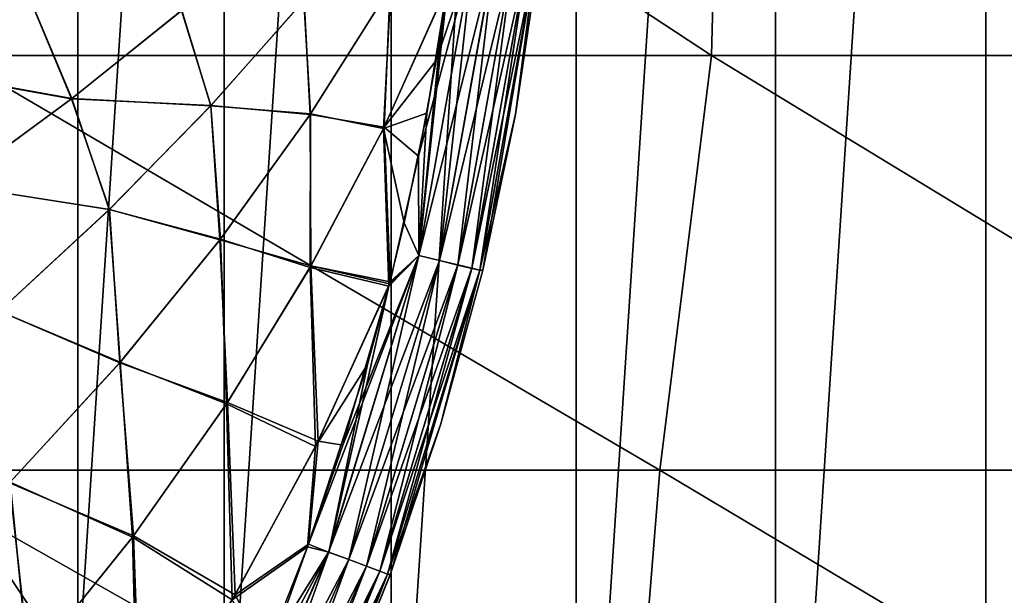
# Model space of a CAD drawing. Header units: metres. Extents: x -82 to 113, y -109 to 109.
# Tile 178 of 256: x 75.9 to 83.41, y -7.27 to -2.89. Entities that reach past the tile are written whole.
import ezdxf

# ---------------------------------------------------------------- set-up
doc = ezdxf.new("R2010")
doc.units = ezdxf.units.M
doc.layers.add('solid_20_382_013_XXX', color=7, linetype='CONTINUOUS')

msp = doc.modelspace()

# ---------------------------------------------------------------- linework, layer by layer
at = {"layer": 'solid_20_382_013_XXX'}
for points in [[(84.927589, 12.888786, -54.351067), (84.927589, -12.888786, -54.351067), (83.266129, -12.557037, -54.496426)], [(84.927589, 12.888786, -54.351067), (83.266129, -12.557037, -54.496426), (83.266129, 12.557037, -54.496426)], [(83.266129, 12.557037, -54.496426), (83.266129, -12.557037, -54.496426), (81.662025, -12.010443, -54.636765)], [(83.266129, 12.557037, -54.496426), (81.662025, -12.010443, -54.636765), (81.662025, 12.010443, -54.636765)], [(81.662025, 12.010443, -54.636765), (81.662025, -12.010443, -54.636765), (80.142632, -11.258298, -54.769695)], [(81.662025, 12.010443, -54.636765), (80.142632, -11.258298, -54.769695), (80.142632, 11.258298, -54.769695)], [(80.142632, 11.258298, -54.769695), (80.142632, -11.258298, -54.769695), (78.734116, -10.313551, -54.892925)], [(80.142632, 11.258298, -54.769695), (78.734116, -10.313551, -54.892925), (78.734116, 10.313551, -54.892925)], [(78.734116, 10.313551, -54.892925), (78.734116, -10.313551, -54.892925), (77.460548, -9.192389, -55.004349)], [(78.734116, 10.313551, -54.892925), (77.460548, -9.192389, -55.004349), (77.460548, 9.192389, -55.004349)], [(77.460548, 9.192389, -55.004349), (77.460548, -9.192389, -55.004349), (76.343651, -7.913951, -55.102062)], [(77.460548, 9.192389, -55.004349), (76.343651, -7.913951, -55.102062), (76.343651, 7.913951, -55.102062)], [(76.343651, 7.913951, -55.102062), (76.343651, -7.913951, -55.102062), (75.402496, -6.500056, -55.184402)], [(76.343651, 7.913951, -55.102062), (75.402496, -6.500056, -55.184402), (75.402496, 6.500056, -55.184402)], [(75.384583, -3.158785, -24.426634), (76.37104, -0.000001, -24.469286), (71.470314, -0.000001, -24.255993)], [(81.175888, -3.158785, -24.710546), (76.37104, -0.000001, -24.469286), (75.384583, -3.158785, -24.426634)], [(81.175888, -3.158785, -24.710546), (81.257065, -0.000001, -24.711575), (76.37104, -0.000001, -24.469286)], [(86.732918, -3.158785, -25.026562), (81.257065, -0.000001, -24.711575), (81.175888, -3.158785, -24.710546)], [(86.732918, -3.158785, -25.026562), (86.140404, -0.000001, -24.986731), (81.257065, -0.000001, -24.711575)], [(79.359367, -2.358773, 31.041695), (79.075256, -3.197016, 31.070034), (78.942131, -3.926479, 31.070164)], [(78.942711, -4.684831, 31.04199), (79.359367, -2.358773, 31.041695), (78.942131, -3.926479, 31.070164)], [(79.521614, -2.378119, 30.969213), (79.359367, -2.358773, 31.041695), (78.942711, -4.684831, 31.04199)], [(79.101524, -4.723069, 30.969412), (79.521614, -2.378119, 30.969213), (78.942711, -4.684831, 31.04199)], [(79.18322, -2.446709, 28.001783), (79.360031, -2.358875, 28.030216), (78.943344, -4.68503, 28.029919)], [(79.102119, -4.723259, 28.102678), (78.943344, -4.68503, 28.029919), (79.360031, -2.358875, 28.030216)], [(79.359367, -2.358773, 31.041695), (79.159386, -2.631136, 31.06995), (79.075256, -3.197016, 31.070034)], [(79.66468, -2.395186, 30.853163), (79.521614, -2.378119, 30.969213), (79.101524, -4.723069, 30.969412)], [(79.241531, -4.756791, 30.853273), (79.66468, -2.395186, 30.853163), (79.101524, -4.723069, 30.969412)], [(79.102119, -4.723259, 28.102678), (79.360031, -2.358875, 28.030216), (79.522232, -2.378217, 28.102877)], [(79.102119, -4.723259, 28.102678), (79.522232, -2.378217, 28.102877), (79.24202, -4.756955, 28.218977)], [(79.77256, -2.408064, 30.703411), (79.66468, -2.395186, 30.853163), (79.241531, -4.756791, 30.853273)], [(79.522232, -2.378217, 28.102877), (79.665184, -2.39527, 28.219088), (79.24202, -4.756955, 28.218977)], [(79.24202, -4.756955, 28.218977), (79.665184, -2.39527, 28.219088), (79.347389, -4.782351, 28.368896)], [(79.665184, -2.39527, 28.219088), (79.772903, -2.408128, 28.368942), (79.347389, -4.782351, 28.368896)], [(75.023598, -3.26062, 31.265413), (75.978279, -2.724236, 31.224831), (74.634811, -2.412957, 31.289429)], [(74.635765, -2.412583, 27.782324), (75.979263, -2.723661, 27.846924), (75.024574, -3.260088, 27.806339)], [(79.158722, -2.636047, 28.001759), (79.18322, -2.446709, 28.001783), (78.943344, -4.68503, 28.029919)], [(79.347069, -4.782225, 30.703457), (79.77256, -2.408064, 30.703411), (79.241531, -4.756791, 30.853273)], [(79.347069, -4.782225, 30.703457), (79.836266, -2.415679, 30.536545), (79.77256, -2.408064, 30.703411)], [(79.347069, -4.782225, 30.703457), (79.40934, -4.797251, 30.536552), (79.836266, -2.415679, 30.536545)], [(79.347389, -4.782351, 28.368896), (79.772903, -2.408128, 28.368942), (79.40934, -4.797299, 28.535227)], [(79.772903, -2.408128, 28.368942), (79.836273, -2.415703, 28.535179), (79.40934, -4.797299, 28.535227)], [(79.836266, -2.415679, 30.536545), (79.40934, -4.797251, 30.536552), (79.679947, -3.607975, 30.370426)], [(79.40934, -4.797299, 28.535227), (79.836273, -2.415703, 28.535179), (79.430908, -4.796581, 28.70121)], [(79.836273, -2.415703, 28.535179), (79.67984, -3.608565, 28.701283), (79.430908, -4.796581, 28.70121)], [(79.67984, -3.608565, 28.701283), (79.857819, -2.40954, 28.701233), (79.679947, -3.607975, 30.370426)], [(79.836273, -2.415703, 28.535179), (79.857819, -2.40954, 28.701233), (79.67984, -3.608565, 28.701283)], [(79.857819, -2.40954, 28.701233), (79.857864, -2.409176, 30.370476), (79.679947, -3.607975, 30.370426)], [(79.836266, -2.415679, 30.536545), (79.679947, -3.607975, 30.370426), (79.857864, -2.409176, 30.370476)], [(78.067429, -2.741661, 27.947952), (78.729568, -2.634565, 27.98016), (78.118813, -3.604543, 27.957411)], [(78.114792, -3.610506, 31.114443), (78.725822, -2.640936, 31.091696), (78.069229, -2.739512, 31.123684)], [(78.679565, -3.705167, 31.085476), (78.725822, -2.640936, 31.091696), (78.114792, -3.610506, 31.114443)], [(78.118813, -3.604543, 27.957411), (78.729568, -2.634565, 27.98016), (78.673485, -3.717669, 27.986048)], [(78.729568, -2.634565, 27.98016), (79.158722, -2.636047, 28.001759), (78.673485, -3.717669, 27.986048)], [(78.673485, -3.717669, 27.986048), (79.158722, -2.636047, 28.001759), (79.005287, -3.5993, 28.001608)], [(78.679565, -3.705167, 31.085476), (79.075256, -3.197016, 31.070034), (79.159386, -2.631136, 31.06995)], [(78.679565, -3.705167, 31.085476), (79.159386, -2.631136, 31.06995), (78.725822, -2.640936, 31.091696)], [(79.113014, -2.956506, 28.001713), (79.158722, -2.636047, 28.001759), (78.943344, -4.68503, 28.029919)], [(79.005287, -3.5993, 28.001608), (79.158722, -2.636047, 28.001759), (79.113014, -2.956506, 28.001713)], [(76.295685, -3.489134, 31.203764), (75.978279, -2.724236, 31.224831), (75.023598, -3.26062, 31.265413)], [(75.024574, -3.260088, 27.806339), (75.979263, -2.723661, 27.846924), (76.297577, -3.487685, 27.868025)], [(76.295685, -3.489134, 31.203764), (77.134346, -2.817512, 31.168867), (75.978279, -2.724236, 31.224831)], [(75.979263, -2.723661, 27.846924), (77.136208, -2.815955, 27.902922), (76.297577, -3.487685, 27.868025)], [(77.359306, -3.542346, 31.152117), (78.069229, -2.739512, 31.123684), (77.134346, -2.817512, 31.168867)], [(77.136208, -2.815955, 27.902922), (78.067429, -2.741661, 27.947952), (77.357437, -3.544354, 27.919521)], [(77.357437, -3.544354, 27.919521), (78.067429, -2.741661, 27.947952), (78.118813, -3.604543, 27.957411)], [(78.114792, -3.610506, 31.114443), (78.069229, -2.739512, 31.123684), (77.359306, -3.542346, 31.152117)], [(77.359306, -3.542346, 31.152117), (77.134346, -2.817512, 31.168867), (76.295685, -3.489134, 31.203764)], [(76.297577, -3.487685, 27.868025), (77.136208, -2.815955, 27.902922), (77.357437, -3.544354, 27.919521)], [(79.005287, -3.5993, 28.001608), (79.113014, -2.956506, 28.001713), (78.943344, -4.68503, 28.029919)], [(74.956001, -6.320729, -24.413805), (80.78196, -6.320729, -24.698122), (75.384583, -3.158785, -24.426634)], [(80.78196, -6.320729, -24.698122), (81.175888, -3.158785, -24.710546), (75.384583, -3.158785, -24.426634)], [(78.679565, -3.705167, 31.085476), (78.942131, -3.926479, 31.070164), (79.075256, -3.197016, 31.070034)], [(80.78196, -6.320729, -24.698122), (86.37085, -6.320729, -25.014883), (81.175888, -3.158785, -24.710546)], [(86.37085, -6.320729, -25.014883), (86.732918, -3.158785, -25.026562), (81.175888, -3.158785, -24.710546)], [(75.399101, -4.149092, 31.239573), (76.295685, -3.489134, 31.203764), (75.023598, -3.26062, 31.265413)], [(75.024574, -3.260088, 27.806339), (76.297577, -3.487685, 27.868025), (75.401001, -4.147755, 27.832212)], [(76.585197, -4.333018, 31.181549), (76.295685, -3.489134, 31.203764), (75.399101, -4.149092, 31.239573)], [(75.401001, -4.147755, 27.832212), (76.297577, -3.487685, 27.868025), (76.583282, -4.33488, 27.890091)], [(76.585197, -4.333018, 31.181549), (77.359306, -3.542346, 31.152117), (76.295685, -3.489134, 31.203764)], [(76.297577, -3.487685, 27.868025), (77.357437, -3.544354, 27.919521), (76.583282, -4.33488, 27.890091)], [(76.583282, -4.33488, 27.890091), (77.357437, -3.544354, 27.919521), (77.43203, -4.56048, 27.933626)], [(77.427788, -4.566019, 31.138227), (77.359306, -3.542346, 31.152117), (76.585197, -4.333018, 31.181549)], [(77.357437, -3.544354, 27.919521), (78.118813, -3.604543, 27.957411), (77.43203, -4.56048, 27.933626)], [(77.427788, -4.566019, 31.138227), (78.114792, -3.610506, 31.114443), (77.359306, -3.542346, 31.152117)], [(78.673485, -3.717669, 27.986048), (79.005287, -3.5993, 28.001608), (78.832809, -4.434308, 28.001446)], [(78.832809, -4.434308, 28.001446), (79.005287, -3.5993, 28.001608), (78.943344, -4.68503, 28.029919)], [(78.12162, -4.764523, 31.101818), (78.114792, -3.610506, 31.114443), (77.427788, -4.566019, 31.138227)], [(77.43203, -4.56048, 27.933626), (78.118813, -3.604543, 27.957411), (78.11499, -4.776178, 27.969706)], [(78.12162, -4.764523, 31.101818), (78.679565, -3.705167, 31.085476), (78.114792, -3.610506, 31.114443)], [(78.118813, -3.604543, 27.957411), (78.673485, -3.717669, 27.986048), (78.11499, -4.776178, 27.969706)], [(79.40934, -4.797251, 30.536552), (79.431099, -4.795782, 30.370499), (79.679947, -3.607975, 30.370426)], [(79.430908, -4.796581, 28.70121), (79.67984, -3.608565, 28.701283), (79.431099, -4.795782, 30.370499)], [(79.67984, -3.608565, 28.701283), (79.679947, -3.607975, 30.370426), (79.431099, -4.795782, 30.370499)], [(78.11499, -4.776178, 27.969706), (78.673485, -3.717669, 27.986048), (78.715927, -4.917209, 28.001339)], [(78.12162, -4.764523, 31.101818), (78.724144, -4.884886, 31.070364), (78.679565, -3.705167, 31.085476)], [(78.673485, -3.717669, 27.986048), (78.832809, -4.434308, 28.001446), (78.715927, -4.917209, 28.001339)], [(78.679565, -3.705167, 31.085476), (78.724144, -4.884886, 31.070364), (78.942131, -3.926479, 31.070164)], [(78.942711, -4.684831, 31.04199), (78.942131, -3.926479, 31.070164), (78.724144, -4.884886, 31.070364)], [(75.745834, -5.108165, 31.211946), (76.585197, -4.333018, 31.181549), (75.399101, -4.149092, 31.239573)], [(75.401001, -4.147755, 27.832212), (76.583282, -4.33488, 27.890091), (75.743881, -5.109879, 27.859695)], [(75.743881, -5.109879, 27.859695), (76.583282, -4.33488, 27.890091), (76.668083, -5.498059, 27.908825)], [(76.663666, -5.50316, 31.163025), (76.585197, -4.333018, 31.181549), (75.745834, -5.108165, 31.211946)], [(76.583282, -4.33488, 27.890091), (77.43203, -4.56048, 27.933626), (76.668083, -5.498059, 27.908825)], [(76.663666, -5.50316, 31.163025), (77.427788, -4.566019, 31.138227), (76.585197, -4.333018, 31.181549)], [(78.715927, -4.917209, 28.001339), (78.832809, -4.434308, 28.001446), (78.943344, -4.68503, 28.029919)], [(77.484924, -5.804735, 31.118965), (77.427788, -4.566019, 31.138227), (76.663666, -5.50316, 31.163025)], [(76.668083, -5.498059, 27.908825), (77.43203, -4.56048, 27.933626), (77.477837, -5.815516, 27.95256)], [(77.484924, -5.804735, 31.118965), (78.12162, -4.764523, 31.101818), (77.427788, -4.566019, 31.138227)], [(77.43203, -4.56048, 27.933626), (78.11499, -4.776178, 27.969706), (77.477837, -5.815516, 27.95256)], [(78.942711, -4.684831, 31.04199), (78.365074, -6.129921, 31.070683), (78.103371, -6.884923, 31.070919)], [(78.255905, -6.945954, 31.042444), (78.942711, -4.684831, 31.04199), (78.103371, -6.884923, 31.070919)], [(79.101524, -4.723069, 30.969412), (78.942711, -4.684831, 31.04199), (78.255905, -6.945954, 31.042444)], [(78.409042, -7.002637, 30.969713), (79.101524, -4.723069, 30.969412), (78.255905, -6.945954, 31.042444)], [(78.715927, -4.917209, 28.001339), (78.943344, -4.68503, 28.029919), (78.256508, -6.946244, 28.029467)], [(78.409599, -7.002914, 28.102379), (78.256508, -6.946244, 28.029467), (78.943344, -4.68503, 28.029919)], [(78.942711, -4.684831, 31.04199), (78.720154, -4.90062, 31.070368), (78.365074, -6.129921, 31.070683)], [(79.241531, -4.756791, 30.853273), (79.101524, -4.723069, 30.969412), (78.409042, -7.002637, 30.969713)], [(78.409599, -7.002914, 28.102379), (78.943344, -4.68503, 28.029919), (79.102119, -4.723259, 28.102678)], [(78.409599, -7.002914, 28.102379), (79.102119, -4.723259, 28.102678), (78.544441, -7.052847, 28.218811)], [(79.102119, -4.723259, 28.102678), (79.24202, -4.756955, 28.218977), (78.544441, -7.052847, 28.218811)], [(78.942711, -4.684831, 31.04199), (78.724144, -4.884886, 31.070364), (78.720154, -4.90062, 31.070368)], [(77.477837, -5.815516, 27.95256), (78.11499, -4.776178, 27.969706), (78.155754, -6.140581, 27.990829)], [(77.484924, -5.804735, 31.118965), (78.175453, -6.100975, 31.080532), (78.12162, -4.764523, 31.101818)], [(78.11499, -4.776178, 27.969706), (78.715927, -4.917209, 28.001339), (78.155754, -6.140581, 27.990829)], [(78.12162, -4.764523, 31.101818), (78.720154, -4.90062, 31.070368), (78.724144, -4.884886, 31.070364)], [(78.12162, -4.764523, 31.101818), (78.175453, -6.100975, 31.080532), (78.720154, -4.90062, 31.070368)], [(78.543983, -7.052608, 30.853439), (79.241531, -4.756791, 30.853273), (78.409042, -7.002637, 30.969713)], [(79.347069, -4.782225, 30.703457), (79.241531, -4.756791, 30.853273), (78.543983, -7.052608, 30.853439)], [(78.645645, -7.090277, 30.703522), (79.347069, -4.782225, 30.703457), (78.543983, -7.052608, 30.853439)], [(78.544441, -7.052847, 28.218811), (79.24202, -4.756955, 28.218977), (78.64595, -7.090459, 28.368832)], [(78.645645, -7.090277, 30.703522), (79.40934, -4.797251, 30.536552), (79.347069, -4.782225, 30.703457)], [(78.645645, -7.090277, 30.703522), (78.705559, -7.112503, 30.536558), (79.40934, -4.797251, 30.536552)], [(79.24202, -4.756955, 28.218977), (79.347389, -4.782351, 28.368896), (78.64595, -7.090459, 28.368832)], [(78.64595, -7.090459, 28.368832), (79.347389, -4.782351, 28.368896), (78.705566, -7.112576, 28.535278)], [(79.40934, -4.797251, 30.536552), (78.705559, -7.112503, 30.536558), (79.112267, -5.967251, 30.370691)], [(79.347389, -4.782351, 28.368896), (79.40934, -4.797299, 28.535227), (78.705566, -7.112576, 28.535278)], [(78.705566, -7.112576, 28.535278), (79.40934, -4.797299, 28.535227), (78.724411, -7.118402, 28.700699)], [(79.40934, -4.797299, 28.535227), (79.111977, -5.968209, 28.701015), (78.724411, -7.118402, 28.700699)], [(79.111977, -5.968209, 28.701015), (79.430908, -4.796581, 28.70121), (79.112267, -5.967251, 30.370691)], [(79.40934, -4.797299, 28.535227), (79.430908, -4.796581, 28.70121), (79.111977, -5.968209, 28.701015)], [(79.430908, -4.796581, 28.70121), (79.431099, -4.795782, 30.370499), (79.112267, -5.967251, 30.370691)], [(79.40934, -4.797251, 30.536552), (79.112267, -5.967251, 30.370691), (79.431099, -4.795782, 30.370499)], [(78.155754, -6.140581, 27.990829), (78.715927, -4.917209, 28.001339), (78.553169, -5.515865, 28.001194)], [(78.175453, -6.100975, 31.080532), (78.365074, -6.129921, 31.070683), (78.720154, -4.90062, 31.070368)], [(78.553169, -5.515865, 28.001194), (78.715927, -4.917209, 28.001339), (78.256508, -6.946244, 28.029467)], [(75.743881, -5.109879, 27.859695), (76.668083, -5.498059, 27.908825), (75.827354, -6.412498, 27.88308)], [(75.822823, -6.417148, 31.188766), (76.663666, -5.50316, 31.163025), (75.745834, -5.108165, 31.211946)], [(76.769302, -6.821096, 31.136894), (76.663666, -5.50316, 31.163025), (75.822823, -6.417148, 31.188766)], [(75.827354, -6.412498, 27.88308), (76.668083, -5.498059, 27.908825), (76.761856, -6.830981, 27.934635)], [(76.769302, -6.821096, 31.136894), (77.484924, -5.804735, 31.118965), (76.663666, -5.50316, 31.163025)], [(76.668083, -5.498059, 27.908825), (77.477837, -5.815516, 27.95256), (76.761856, -6.830981, 27.934635)], [(78.096001, -6.904829, 28.000786), (78.553169, -5.515865, 28.001194), (78.256508, -6.946244, 28.029467)], [(78.155754, -6.140581, 27.990829), (78.553169, -5.515865, 28.001194), (78.096001, -6.904829, 28.000786)], [(76.761856, -6.830981, 27.934635), (77.477837, -5.815516, 27.95256), (77.521942, -7.308063, 27.980141)], [(76.769302, -6.821096, 31.136894), (77.543243, -7.271753, 31.091225), (77.484924, -5.804735, 31.118965)], [(77.477837, -5.815516, 27.95256), (78.155754, -6.140581, 27.990829), (77.521942, -7.308063, 27.980141)], [(77.484924, -5.804735, 31.118965), (77.543243, -7.271753, 31.091225), (78.175453, -6.100975, 31.080532)], [(78.705559, -7.112503, 30.536558), (78.724808, -7.117342, 30.371008), (79.112267, -5.967251, 30.370691)], [(78.724411, -7.118402, 28.700699), (79.111977, -5.968209, 28.701015), (78.724808, -7.117342, 30.371008)], [(79.111977, -5.968209, 28.701015), (79.112267, -5.967251, 30.370691), (78.724808, -7.117342, 30.371008)], [(77.521942, -7.308063, 27.980141), (78.155754, -6.140581, 27.990829), (78.096001, -6.904829, 28.000786)], [(78.175453, -6.100975, 31.080532), (77.543243, -7.271753, 31.091225), (78.103371, -6.884923, 31.070919)], [(78.175453, -6.100975, 31.080532), (78.103371, -6.884923, 31.070919), (78.365074, -6.129921, 31.070683)], [(74.734612, -9.482674, -24.412577), (80.5271, -9.482674, -24.695971), (74.956001, -6.320729, -24.413805)], [(80.5271, -9.482674, -24.695971), (80.78196, -6.320729, -24.698122), (74.956001, -6.320729, -24.413805)], [(80.5271, -9.482674, -24.695971), (86.085083, -9.482674, -25.011608), (80.78196, -6.320729, -24.698122)], [(86.085083, -9.482674, -25.011608), (86.37085, -6.320729, -25.014883), (80.78196, -6.320729, -24.698122)], [(75.977089, -7.808372, 31.155506), (75.822823, -6.417148, 31.188766), (74.908516, -7.302329, 31.215281)], [(74.913094, -7.29814, 27.85656), (75.827354, -6.412498, 27.88308), (75.969414, -7.817344, 27.916031)], [(75.977089, -7.808372, 31.155506), (76.769302, -6.821096, 31.136894), (75.822823, -6.417148, 31.188766)], [(75.827354, -6.412498, 27.88308), (76.761856, -6.830981, 27.934635), (75.969414, -7.817344, 27.916031)], [(75.402496, -6.500056, -55.184402), (76.343651, -7.913951, -55.102062), (74.452614, -7.000053, -54.263687)], [(75.977089, -7.808372, 31.155506), (76.824463, -8.408965, 31.102421), (76.769302, -6.821096, 31.136894)], [(76.769302, -6.821096, 31.136894), (76.824463, -8.408965, 31.102421), (77.543243, -7.271753, 31.091225)], [(75.969414, -7.817344, 27.916031), (76.761856, -6.830981, 27.934635), (76.801994, -8.441924, 27.968954)], [(76.761856, -6.830981, 27.934635), (77.521942, -7.308063, 27.980141), (76.801994, -8.441924, 27.968954)], [(78.096001, -6.904829, 28.000786), (78.256508, -6.946244, 28.029467), (77.306633, -9.110206, 28.028814)], [(77.777405, -7.709579, 28.000496), (78.096001, -6.904829, 28.000786), (77.306633, -9.110206, 28.028814)], [(77.521942, -7.308063, 27.980141), (78.096001, -6.904829, 28.000786), (77.777405, -7.709579, 28.000496)], [(77.543243, -7.271753, 31.091225), (77.773872, -7.717967, 31.071217), (78.103371, -6.884923, 31.070919)], [(78.255905, -6.945954, 31.042444), (78.103371, -6.884923, 31.070919), (77.773872, -7.717967, 31.071217)], [(77.306084, -9.10983, 31.043098), (78.255905, -6.945954, 31.042444), (77.388344, -8.573904, 31.071577)], [(78.409042, -7.002637, 30.969713), (78.255905, -6.945954, 31.042444), (77.306084, -9.10983, 31.043098)], [(77.451828, -9.184612, 28.101948), (77.306633, -9.110206, 28.028814), (78.256508, -6.946244, 28.029467)], [(78.255905, -6.945954, 31.042444), (77.773872, -7.717967, 31.071217), (77.388344, -8.573904, 31.071577)], [(77.451828, -9.184612, 28.101948), (78.256508, -6.946244, 28.029467), (78.409599, -7.002914, 28.102379)], [(76.343651, -7.913951, -55.102062), (75.466141, -8.522694, -54.175014), (74.452614, -7.000053, -54.263687)], [(77.451309, -9.184256, 30.970144), (78.409042, -7.002637, 30.969713), (77.306084, -9.10983, 31.043098)], [(78.543983, -7.052608, 30.853439), (78.409042, -7.002637, 30.969713), (77.451309, -9.184256, 30.970144)], [(77.579216, -9.249836, 30.853678), (78.543983, -7.052608, 30.853439), (77.451309, -9.184256, 30.970144)], [(77.451828, -9.184612, 28.101948), (78.409599, -7.002914, 28.102379), (77.579636, -9.250142, 28.218575)], [(78.645645, -7.090277, 30.703522), (78.543983, -7.052608, 30.853439), (77.579216, -9.249836, 30.853678)], [(78.409599, -7.002914, 28.102379), (78.544441, -7.052847, 28.218811), (77.579636, -9.250142, 28.218575)], [(77.579636, -9.250142, 28.218575), (78.544441, -7.052847, 28.218811), (77.675766, -9.299465, 28.368742)], [(78.544441, -7.052847, 28.218811), (78.64595, -7.090459, 28.368832), (77.675766, -9.299465, 28.368742)], [(77.675499, -9.299233, 30.703611), (78.645645, -7.090277, 30.703522), (77.579216, -9.249836, 30.853678)], [(77.675499, -9.299233, 30.703611), (78.705559, -7.112503, 30.536558), (78.645645, -7.090277, 30.703522)], [(77.675499, -9.299233, 30.703611), (77.73214, -9.328334, 30.536562), (78.705559, -7.112503, 30.536558)], [(77.675766, -9.299465, 28.368742), (78.64595, -7.090459, 28.368832), (77.73214, -9.328427, 28.535328)], [(78.64595, -7.090459, 28.368832), (78.705566, -7.112576, 28.535278), (77.73214, -9.328427, 28.535328)], [(78.705559, -7.112503, 30.536558), (77.73214, -9.328334, 30.536562), (78.270073, -8.242243, 30.371443)], [(77.73214, -9.328427, 28.535328), (78.705566, -7.112576, 28.535278), (78.269562, -8.243405, 28.700264)], [(78.705566, -7.112576, 28.535278), (78.724411, -7.118402, 28.700699), (78.269562, -8.243405, 28.700264)], [(78.269562, -8.243405, 28.700264), (78.724411, -7.118402, 28.700699), (78.270073, -8.242243, 30.371443)], [(78.705559, -7.112503, 30.536558), (78.270073, -8.242243, 30.371443), (78.724808, -7.117342, 30.371008)], [(78.724411, -7.118402, 28.700699), (78.724808, -7.117342, 30.371008), (78.270073, -8.242243, 30.371443)], [(77.543243, -7.271753, 31.091225), (76.824463, -8.408965, 31.102421), (77.773872, -7.717967, 31.071217)]]:
    msp.add_3dface(points, dxfattribs=at)

doc.saveas('drawing.dxf')
